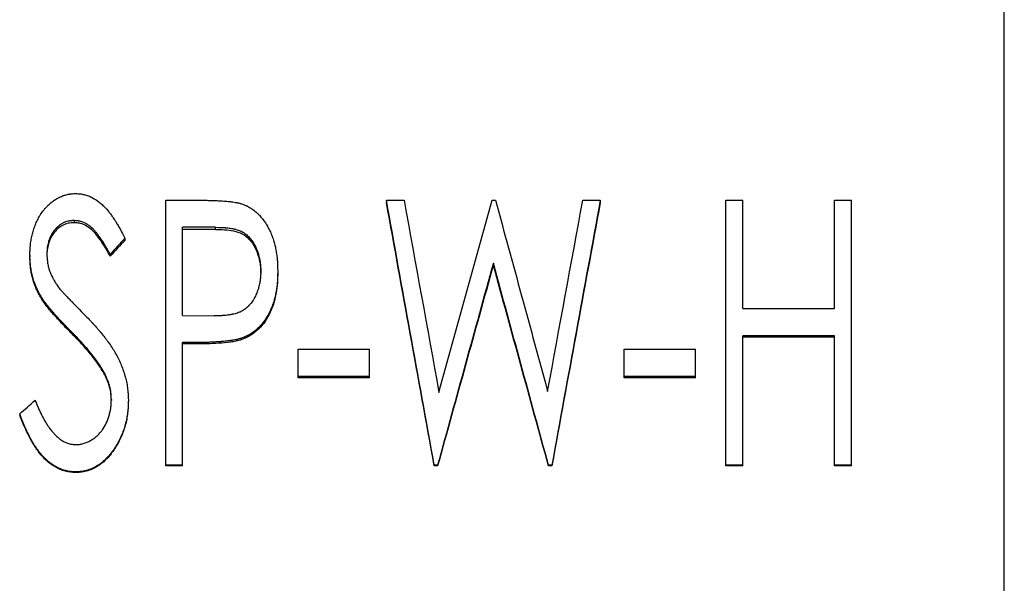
# Model space of a CAD drawing. Header units: millimetres. Extents: x -162 to 275, y -84 to 173.
# Tile 13 of 17: x 7 to 40, y 0 to 19. Entities that reach past the tile are written whole.
import ezdxf

# ---------------------------------------------------------------- set-up
doc = ezdxf.new("R2010")
doc.units = ezdxf.units.MM

msp = doc.modelspace()

# ---------------------------------------------------------------- linework, layer by layer
at = {"color": 1, "linetype": 'Continuous', "lineweight": 25}
msp.add_line((40.5, -84), (40.5, 84), dxfattribs=at)
at = {"color": 7, "linetype": 'Continuous', "lineweight": 25}
for p, q in [((12, 13.025), (13.213, 13.025)), ((12, 3.998), (12, 13.025)), ((19.5, 13.025), (20.099, 13.025)), ((19.5, 13.025), (19.5, 12.948)), ((23.091, 13.025), (23.209, 13.025)), ((26.176, 13.025), (26.769, 13.025)), ((26.769, 13.025), (26.769, 12.948)), ((31.038, 13.025), (31.615, 13.025)), ((31.038, 3.998), (31.038, 13.025)), ((31.615, 9.344), (31.615, 13.025)), ((34.731, 9.344), (34.731, 13.025)), ((34.731, 13.025), (35.308, 13.025)), ((35.308, 3.998), (35.308, 13.025)), ((8.885, 12.337), (8.885, 12.264)), ((13.689, 12.107), (12.577, 12.107)), ((12.577, 9.113), (12.577, 12.107)), ((13.689, 12.035), (13.689, 12.107)), ((10.615, 11.739), (10.615, 11.669)), ((13.689, 12.035), (12.577, 12.035)), ((7.385, 11.164), (7.385, 11.098)), ((7.962, 11.202), (7.962, 11.135)), ((10.114, 11.187), (10.114, 11.121)), ((23.135, 10.889), (23.135, 10.824)), ((15.231, 10.554), (15.231, 10.617)), ((15.808, 10.621), (15.808, 10.558)), ((7.74, 9.796), (7.74, 9.738)), ((12.577, 9.113), (13.642, 9.093)), ((31.615, 9.344), (34.731, 9.344)), ((8.78, 8.572), (8.78, 8.521)), ((34.731, 8.421), (31.615, 8.421)), ((31.615, 3.998), (31.615, 8.421)), ((34.731, 8.371), (31.615, 8.371)), ((34.731, 3.998), (34.731, 8.421)), ((13.017, 8.19), (12.577, 8.19)), ((12.577, 3.998), (12.577, 8.19)), ((13.017, 8.141), (12.577, 8.141)), ((13.017, 8.19), (13.017, 8.141)), ((14.582, 8.338), (14.582, 8.288)), ((16.5, 6.992), (16.5, 7.958)), ((16.5, 7.958), (18.923, 7.958)), ((18.923, 6.992), (18.923, 7.958)), ((27.577, 7.958), (30, 7.958)), ((27.577, 6.992), (27.577, 7.958)), ((30, 6.992), (30, 7.958)), ((9.927, 7.135), (9.927, 7.093)), ((18.923, 7.034), (16.5, 7.034)), ((30, 7.034), (27.577, 7.034)), ((18.923, 6.992), (16.5, 6.992)), ((30, 6.992), (27.577, 6.992)), ((10.154, 6.249), (10.154, 6.212)), ((10.731, 6.236), (10.731, 6.199)), ((7.038, 5.766), (7.038, 5.732)), ((12.577, 4.022), (12, 4.022)), ((21.242, 4.022), (21.124, 4.022)), ((21.124, 4.022), (21.124, 3.998)), ((21.242, 4.022), (21.242, 3.998)), ((25.123, 4.022), (25.008, 4.022)), ((25.008, 4.022), (25.008, 3.998)), ((25.123, 4.022), (25.123, 3.998)), ((31.615, 4.022), (31.038, 4.022)), ((35.308, 4.022), (34.731, 4.022)), ((8.942, 3.79), (8.942, 3.768)), ((12.577, 3.998), (12, 3.998)), ((21.242, 3.998), (21.124, 3.998)), ((25.123, 3.998), (25.008, 3.998)), ((31.615, 3.998), (31.038, 3.998)), ((35.308, 3.998), (34.731, 3.998))]:
    msp.add_line(p, q, dxfattribs=at)
for points, knots in [([(7.385, 11.164), (7.386, 11.204), (7.387, 11.239), (7.388, 11.284), (7.389, 11.298), (7.389, 11.317), (7.389, 11.323), (7.39, 11.331), (7.39, 11.334), (7.39, 11.338), (7.39, 11.339), (7.39, 11.342), (7.39, 11.342), (7.392, 11.376), (7.394, 11.407), (7.398, 11.452), (7.399, 11.467), (7.402, 11.496), (7.403, 11.509), (7.412, 11.584), (7.421, 11.644), (7.442, 11.762), (7.455, 11.822), (7.483, 11.937), (7.5, 11.994), (7.529, 12.08), (7.539, 12.108), (7.555, 12.151), (7.56, 12.165), (7.571, 12.193), (7.577, 12.207), (7.608, 12.28), (7.634, 12.336), (7.675, 12.416), (7.689, 12.442), (7.711, 12.48), (7.718, 12.493), (7.733, 12.517), (7.74, 12.529), (7.781, 12.593), (7.817, 12.643), (7.872, 12.713), (7.892, 12.736), (7.931, 12.781), (7.951, 12.802), (8.015, 12.868), (8.06, 12.909), (8.13, 12.966), (8.154, 12.984), (8.19, 13.01), (8.203, 13.019), (8.221, 13.031), (8.227, 13.035), (8.24, 13.043), (8.245, 13.047), (8.307, 13.086), (8.361, 13.116), (8.443, 13.154), (8.47, 13.165), (8.511, 13.181), (8.525, 13.186), (8.552, 13.195), (8.565, 13.199), (8.608, 13.212), (8.638, 13.219), (8.682, 13.229), (8.697, 13.231), (8.719, 13.235), (8.726, 13.236), (8.738, 13.238), (8.741, 13.239), (8.747, 13.239), (8.749, 13.24), (8.753, 13.24), (8.755, 13.24), (8.796, 13.246), (8.856, 13.25), (8.937, 13.255)], [0, 0, 0, 0, 0.03125, 0.03125, 0.046875, 0.046875, 0.054688, 0.054688, 0.058594, 0.058594, 0.060547, 0.060547, 0.0625, 0.0625, 0.09375, 0.09375, 0.109375, 0.109375, 0.125, 0.125, 0.1875, 0.1875, 0.25, 0.25, 0.3125, 0.3125, 0.34375, 0.34375, 0.359375, 0.359375, 0.375, 0.375, 0.4375, 0.4375, 0.46875, 0.46875, 0.484375, 0.484375, 0.5, 0.5, 0.5625, 0.5625, 0.59375, 0.59375, 0.625, 0.625, 0.6875, 0.6875, 0.71875, 0.71875, 0.734375, 0.734375, 0.742188, 0.742188, 0.75, 0.75, 0.8125, 0.8125, 0.84375, 0.84375, 0.859375, 0.859375, 0.875, 0.875, 0.90625, 0.90625, 0.921875, 0.921875, 0.929688, 0.929688, 0.933594, 0.933594, 0.935547, 0.935547, 0.9375, 0.9375, 1, 1, 1, 1]), ([(8.937, 13.255), (8.97, 13.253), (8.999, 13.251), (9.036, 13.249), (9.048, 13.248), (9.063, 13.247), (9.068, 13.246), (9.075, 13.246), (9.077, 13.245), (9.081, 13.245), (9.082, 13.245), (9.084, 13.245), (9.084, 13.245), (9.138, 13.239), (9.187, 13.231), (9.279, 13.208), (9.325, 13.193), (9.395, 13.166), (9.418, 13.156), (9.453, 13.141), (9.465, 13.135), (9.482, 13.126), (9.488, 13.124), (9.5, 13.118), (9.506, 13.114), (9.597, 13.067), (9.678, 13.014), (9.794, 12.921), (9.832, 12.889), (9.887, 12.836), (9.905, 12.818), (9.932, 12.79), (9.941, 12.781), (9.954, 12.766), (9.959, 12.762), (9.965, 12.754), (9.967, 12.752), (9.972, 12.747), (9.975, 12.744), (10.002, 12.713), (10.033, 12.676), (10.077, 12.619), (10.087, 12.607), (10.104, 12.585), (10.112, 12.574), (10.136, 12.542), (10.151, 12.523), (10.171, 12.495), (10.178, 12.486), (10.19, 12.469), (10.195, 12.461), (10.213, 12.436), (10.225, 12.417), (10.251, 12.378), (10.265, 12.356), (10.287, 12.322), (10.295, 12.31), (10.306, 12.292), (10.31, 12.286), (10.316, 12.276), (10.318, 12.273), (10.322, 12.267), (10.324, 12.263), (10.351, 12.219), (10.377, 12.178), (10.414, 12.113), (10.426, 12.091), (10.445, 12.058), (10.451, 12.047), (10.46, 12.03), (10.463, 12.025), (10.468, 12.016), (10.47, 12.014), (10.472, 12.009), (10.473, 12.008), (10.474, 12.005), (10.475, 12.003), (10.505, 11.948), (10.552, 11.86), (10.615, 11.739)], [0, 0, 0, 0, 0.03125, 0.03125, 0.046875, 0.046875, 0.054688, 0.054688, 0.058594, 0.058594, 0.060547, 0.060547, 0.0625, 0.0625, 0.125, 0.125, 0.1875, 0.1875, 0.21875, 0.21875, 0.234375, 0.234375, 0.242188, 0.242188, 0.25, 0.25, 0.375, 0.375, 0.4375, 0.4375, 0.46875, 0.46875, 0.484375, 0.484375, 0.492188, 0.492188, 0.496094, 0.496094, 0.5, 0.5, 0.5625, 0.5625, 0.578125, 0.578125, 0.59375, 0.59375, 0.625, 0.625, 0.640625, 0.640625, 0.65625, 0.65625, 0.6875, 0.6875, 0.71875, 0.71875, 0.734375, 0.734375, 0.742188, 0.742188, 0.746094, 0.746094, 0.75, 0.75, 0.8125, 0.8125, 0.84375, 0.84375, 0.859375, 0.859375, 0.867188, 0.867188, 0.871094, 0.871094, 0.873047, 0.873047, 0.875, 0.875, 1, 1, 1, 1]), ([(13.213, 13.025), (13.288, 13.025), (13.355, 13.025), (13.444, 13.024), (13.472, 13.023), (13.51, 13.022), (13.523, 13.022), (13.54, 13.022), (13.546, 13.021), (13.555, 13.021), (13.558, 13.021), (13.562, 13.021), (13.563, 13.021), (13.566, 13.021), (13.567, 13.021), (13.632, 13.019), (13.694, 13.017), (13.783, 13.012), (13.812, 13.011), (13.854, 13.008), (13.868, 13.008), (13.889, 13.006), (13.896, 13.006), (13.907, 13.005), (13.91, 13.005), (13.915, 13.005), (13.917, 13.004), (13.92, 13.004), (13.921, 13.004), (13.997, 12.999), (14.063, 12.994), (14.151, 12.985), (14.179, 12.982), (14.218, 12.978), (14.231, 12.976), (14.249, 12.974), (14.255, 12.973), (14.263, 12.972), (14.266, 12.972), (14.272, 12.971), (14.274, 12.971), (14.308, 12.965), (14.338, 12.961), (14.382, 12.953), (14.397, 12.95), (14.418, 12.946), (14.425, 12.945), (14.439, 12.942), (14.445, 12.941), (14.468, 12.936), (14.483, 12.933), (14.505, 12.927), (14.512, 12.925), (14.522, 12.923), (14.525, 12.922), (14.532, 12.92), (14.536, 12.919), (14.558, 12.912), (14.586, 12.903), (14.623, 12.891)], [0, 0, 0, 0, 0.125, 0.125, 0.1875, 0.1875, 0.21875, 0.21875, 0.234375, 0.234375, 0.242188, 0.242188, 0.246094, 0.246094, 0.25, 0.25, 0.375, 0.375, 0.4375, 0.4375, 0.46875, 0.46875, 0.484375, 0.484375, 0.492188, 0.492188, 0.496094, 0.496094, 0.5, 0.5, 0.625, 0.625, 0.6875, 0.6875, 0.71875, 0.71875, 0.734375, 0.734375, 0.742188, 0.742188, 0.75, 0.75, 0.8125, 0.8125, 0.84375, 0.84375, 0.859375, 0.859375, 0.875, 0.875, 0.90625, 0.90625, 0.921875, 0.921875, 0.929688, 0.929688, 0.9375, 0.9375, 1, 1, 1, 1]), ([(14.623, 12.891), (14.658, 12.877), (14.688, 12.865), (14.727, 12.848), (14.739, 12.842), (14.756, 12.835), (14.761, 12.832), (14.768, 12.829), (14.771, 12.828), (14.775, 12.825), (14.777, 12.825), (14.803, 12.811), (14.827, 12.798), (14.864, 12.776), (14.876, 12.768), (14.901, 12.752), (14.914, 12.744), (14.973, 12.704), (15.017, 12.67), (15.082, 12.614), (15.103, 12.595), (15.134, 12.566), (15.144, 12.556), (15.164, 12.535), (15.174, 12.524), (15.257, 12.435), (15.325, 12.348), (15.419, 12.207), (15.448, 12.158), (15.491, 12.081), (15.505, 12.056), (15.531, 12.003), (15.544, 11.977), (15.57, 11.92), (15.582, 11.893), (15.599, 11.854), (15.604, 11.841), (15.614, 11.816), (15.619, 11.803), (15.631, 11.769), (15.64, 11.744), (15.658, 11.69), (15.667, 11.66), (15.693, 11.569), (15.708, 11.515), (15.731, 11.416), (15.742, 11.361), (15.763, 11.236), (15.772, 11.177), (15.783, 11.093), (15.786, 11.065), (15.79, 11.025), (15.791, 11.012), (15.793, 10.993), (15.794, 10.986), (15.794, 10.977), (15.795, 10.974), (15.795, 10.967), (15.795, 10.964), (15.801, 10.885), (15.805, 10.771), (15.808, 10.621)], [0, 0, 0, 0, 0.03125, 0.03125, 0.046875, 0.046875, 0.054688, 0.054688, 0.058594, 0.058594, 0.0625, 0.0625, 0.09375, 0.09375, 0.109375, 0.109375, 0.125, 0.125, 0.1875, 0.1875, 0.21875, 0.21875, 0.234375, 0.234375, 0.25, 0.25, 0.375, 0.375, 0.4375, 0.4375, 0.46875, 0.46875, 0.5, 0.5, 0.53125, 0.53125, 0.546875, 0.546875, 0.5625, 0.5625, 0.59375, 0.59375, 0.625, 0.625, 0.6875, 0.6875, 0.75, 0.75, 0.8125, 0.8125, 0.84375, 0.84375, 0.859375, 0.859375, 0.867188, 0.867188, 0.871094, 0.871094, 0.875, 0.875, 1, 1, 1, 1]), ([(8.885, 12.337), (8.862, 12.336), (8.842, 12.335), (8.817, 12.333), (8.809, 12.332), (8.798, 12.332), (8.795, 12.331), (8.79, 12.331), (8.788, 12.331), (8.785, 12.331), (8.785, 12.331), (8.764, 12.329), (8.746, 12.326), (8.712, 12.321), (8.697, 12.319), (8.65, 12.308), (8.618, 12.298), (8.571, 12.28), (8.555, 12.273), (8.523, 12.258), (8.506, 12.25), (8.461, 12.225), (8.432, 12.207), (8.391, 12.178), (8.377, 12.167), (8.351, 12.146), (8.337, 12.134), (8.302, 12.102), (8.279, 12.078), (8.245, 12.04), (8.234, 12.027), (8.212, 11.999), (8.201, 11.985), (8.17, 11.942), (8.151, 11.914), (8.116, 11.856), (8.1, 11.825), (8.072, 11.767), (8.059, 11.736), (8.035, 11.673), (8.024, 11.638), (8.005, 11.571), (7.997, 11.538), (7.987, 11.488), (7.984, 11.471), (7.98, 11.447), (7.979, 11.438), (7.977, 11.426), (7.976, 11.422), (7.976, 11.416), (7.975, 11.413), (7.975, 11.409), (7.975, 11.407), (7.969, 11.36), (7.965, 11.292), (7.962, 11.202)], [0, 0, 0, 0, 0.03125, 0.03125, 0.046875, 0.046875, 0.054688, 0.054688, 0.058594, 0.058594, 0.0625, 0.0625, 0.09375, 0.09375, 0.125, 0.125, 0.1875, 0.1875, 0.21875, 0.21875, 0.25, 0.25, 0.3125, 0.3125, 0.34375, 0.34375, 0.375, 0.375, 0.4375, 0.4375, 0.46875, 0.46875, 0.5, 0.5, 0.5625, 0.5625, 0.625, 0.625, 0.6875, 0.6875, 0.75, 0.75, 0.8125, 0.8125, 0.84375, 0.84375, 0.859375, 0.859375, 0.867188, 0.867188, 0.871094, 0.871094, 0.875, 0.875, 1, 1, 1, 1]), ([(8.885, 12.264), (8.851, 12.262), (8.782, 12.259), (8.647, 12.24), (8.487, 12.176), (8.32, 12.057), (8.186, 11.903), (8.08, 11.729), (8.01, 11.538), (7.969, 11.338), (7.964, 11.203), (7.962, 11.135)], [0, 0, 0, 0, 0.062586, 0.125132, 0.24992, 0.374781, 0.499774, 0.624763, 0.74981, 0.874851, 1, 1, 1, 1]), ([(10.114, 11.187), (10.09, 11.231), (10.069, 11.268), (10.043, 11.317), (10.034, 11.331), (10.023, 11.351), (10.02, 11.358), (10.014, 11.367), (10.013, 11.37), (10.01, 11.374), (10.01, 11.375), (10.008, 11.378), (10.008, 11.379), (9.986, 11.417), (9.967, 11.45), (9.939, 11.498), (9.929, 11.513), (9.916, 11.536), (9.911, 11.543), (9.905, 11.554), (9.903, 11.557), (9.898, 11.564), (9.897, 11.567), (9.851, 11.641), (9.808, 11.706), (9.744, 11.796), (9.723, 11.825), (9.691, 11.867), (9.681, 11.881), (9.665, 11.9), (9.66, 11.907), (9.652, 11.917), (9.649, 11.92), (9.646, 11.925), (9.644, 11.926), (9.642, 11.93), (9.641, 11.931), (9.612, 11.966), (9.585, 11.996), (9.548, 12.037), (9.535, 12.049), (9.517, 12.067), (9.511, 12.073), (9.502, 12.081), (9.5, 12.084), (9.494, 12.089), (9.492, 12.091), (9.459, 12.12), (9.43, 12.143), (9.385, 12.176), (9.37, 12.186), (9.347, 12.201), (9.339, 12.205), (9.324, 12.215), (9.317, 12.219), (9.242, 12.262), (9.174, 12.29), (9.087, 12.313), (9.069, 12.317), (9.042, 12.322), (9.033, 12.323), (9.019, 12.326), (9.014, 12.326), (9.007, 12.327), (9.005, 12.327), (9, 12.328), (8.997, 12.328), (8.971, 12.331), (8.934, 12.334), (8.885, 12.337)], [0, 0, 0, 0, 0.0625, 0.0625, 0.09375, 0.09375, 0.109375, 0.109375, 0.117188, 0.117188, 0.121094, 0.121094, 0.125, 0.125, 0.1875, 0.1875, 0.21875, 0.21875, 0.234375, 0.234375, 0.242188, 0.242188, 0.25, 0.25, 0.375, 0.375, 0.4375, 0.4375, 0.46875, 0.46875, 0.484375, 0.484375, 0.492188, 0.492188, 0.496094, 0.496094, 0.5, 0.5, 0.5625, 0.5625, 0.59375, 0.59375, 0.609375, 0.609375, 0.617188, 0.617188, 0.625, 0.625, 0.6875, 0.6875, 0.71875, 0.71875, 0.734375, 0.734375, 0.75, 0.75, 0.875, 0.875, 0.90625, 0.90625, 0.921875, 0.921875, 0.929688, 0.929688, 0.933594, 0.933594, 0.9375, 0.9375, 1, 1, 1, 1]), ([(10.114, 11.121), (10.079, 11.185), (10.007, 11.314), (9.858, 11.567), (9.691, 11.809), (9.493, 12.028), (9.313, 12.158), (9.141, 12.232), (8.995, 12.258), (8.922, 12.262), (8.885, 12.264)], [0, 0, 0, 0, 0.125118, 0.250227, 0.500303, 0.625277, 0.750172, 0.874951, 0.93745, 1, 1, 1, 1]), ([(13.689, 12.107), (13.827, 12.106), (13.931, 12.102), (14, 12.097), (14.003, 12.097), (14.006, 12.097), (14.008, 12.096), (14.013, 12.096), (14.016, 12.096), (14.026, 12.095), (14.032, 12.094), (14.052, 12.093), (14.065, 12.091), (14.104, 12.087), (14.13, 12.084), (14.207, 12.073), (14.257, 12.065), (14.313, 12.053), (14.321, 12.052), (14.335, 12.048), (14.342, 12.047), (14.362, 12.042), (14.376, 12.039), (14.415, 12.028), (14.441, 12.02), (14.514, 11.995), (14.558, 11.976), (14.609, 11.95), (14.621, 11.943), (14.643, 11.93), (14.653, 11.924), (14.685, 11.903), (14.706, 11.888), (14.766, 11.841), (14.805, 11.805), (14.846, 11.76), (14.849, 11.756), (14.857, 11.747), (14.861, 11.743), (14.872, 11.729), (14.88, 11.72), (14.902, 11.692), (14.917, 11.673), (14.959, 11.613), (14.986, 11.57), (15.036, 11.478), (15.06, 11.43), (15.088, 11.365), (15.093, 11.352), (15.104, 11.326), (15.109, 11.312), (15.122, 11.278), (15.13, 11.255), (15.153, 11.185), (15.166, 11.135), (15.19, 11.032), (15.201, 10.977), (15.212, 10.899), (15.216, 10.873), (15.22, 10.835), (15.221, 10.823), (15.222, 10.804), (15.223, 10.796), (15.224, 10.788), (15.224, 10.783), (15.227, 10.74), (15.229, 10.686), (15.231, 10.617)], [0, 0, 0, 0, 0.125, 0.125, 0.126953, 0.126953, 0.128906, 0.128906, 0.132812, 0.132812, 0.140625, 0.140625, 0.15625, 0.15625, 0.1875, 0.1875, 0.25, 0.25, 0.257812, 0.257812, 0.265625, 0.265625, 0.28125, 0.28125, 0.3125, 0.3125, 0.375, 0.375, 0.390625, 0.390625, 0.40625, 0.40625, 0.4375, 0.4375, 0.5, 0.5, 0.507812, 0.507812, 0.515625, 0.515625, 0.53125, 0.53125, 0.5625, 0.5625, 0.625, 0.625, 0.6875, 0.6875, 0.703125, 0.703125, 0.71875, 0.71875, 0.75, 0.75, 0.8125, 0.8125, 0.875, 0.875, 0.90625, 0.90625, 0.921875, 0.921875, 0.929688, 0.929688, 0.9375, 0.9375, 1, 1, 1, 1]), ([(13.689, 12.035), (13.793, 12.034), (14, 12.032), (14.307, 11.991), (14.608, 11.903), (14.862, 11.698), (15.047, 11.416), (15.163, 11.113), (15.212, 10.867), (15.227, 10.69), (15.229, 10.602), (15.231, 10.554)], [0, 0, 0, 0, 0.125219, 0.2503829, 0.3751971, 0.4998047, 0.637083, 0.7825831, 0.893124, 0.9418497, 1, 1, 1, 1]), ([(7.74, 9.796), (7.722, 9.832), (7.706, 9.863), (7.686, 9.902), (7.679, 9.915), (7.671, 9.931), (7.668, 9.937), (7.665, 9.944), (7.664, 9.946), (7.662, 9.95), (7.661, 9.951), (7.66, 9.953), (7.66, 9.954), (7.644, 9.985), (7.631, 10.014), (7.612, 10.055), (7.607, 10.068), (7.595, 10.094), (7.59, 10.105), (7.542, 10.222), (7.504, 10.335), (7.457, 10.518), (7.443, 10.578), (7.426, 10.666), (7.421, 10.695), (7.415, 10.737), (7.413, 10.752), (7.409, 10.78), (7.407, 10.795), (7.403, 10.834), (7.4, 10.862), (7.396, 10.906), (7.395, 10.922), (7.394, 10.945), (7.393, 10.953), (7.393, 10.965), (7.392, 10.969), (7.392, 10.975), (7.392, 10.977), (7.392, 10.982), (7.392, 10.984), (7.389, 11.025), (7.387, 11.085), (7.385, 11.164)], [0, 0, 0, 0, 0.0625, 0.0625, 0.09375, 0.09375, 0.109375, 0.109375, 0.117188, 0.117188, 0.121094, 0.121094, 0.125, 0.125, 0.1875, 0.1875, 0.21875, 0.21875, 0.25, 0.25, 0.5, 0.5, 0.625, 0.625, 0.6875, 0.6875, 0.71875, 0.71875, 0.75, 0.75, 0.8125, 0.8125, 0.84375, 0.84375, 0.859375, 0.859375, 0.867188, 0.867188, 0.871094, 0.871094, 0.875, 0.875, 1, 1, 1, 1]), ([(7.74, 9.738), (7.713, 9.791), (7.658, 9.896), (7.558, 10.111), (7.466, 10.394), (7.407, 10.685), (7.39, 10.921), (7.387, 11.039), (7.385, 11.098)], [0, 0, 0, 0, 0.125054, 0.250091, 0.500003, 0.749909, 0.874946, 1, 1, 1, 1]), ([(7.962, 11.202), (7.963, 11.167), (7.965, 11.136), (7.967, 11.097), (7.968, 11.085), (7.969, 11.069), (7.97, 11.064), (7.97, 11.056), (7.97, 11.054), (7.97, 11.051), (7.971, 11.049), (7.971, 11.047), (7.971, 11.047), (7.973, 11.016), (7.976, 10.989), (7.98, 10.95), (7.982, 10.937), (7.985, 10.919), (7.985, 10.913), (7.987, 10.901), (7.988, 10.895), (7.997, 10.838), (8.008, 10.787), (8.028, 10.712), (8.036, 10.686), (8.052, 10.636), (8.061, 10.61), (8.079, 10.561), (8.088, 10.537), (8.104, 10.501), (8.109, 10.489), (8.117, 10.471), (8.12, 10.465), (8.126, 10.453), (8.129, 10.447), (8.142, 10.421), (8.153, 10.399), (8.172, 10.364), (8.179, 10.353), (8.192, 10.328), (8.2, 10.315), (8.22, 10.28), (8.234, 10.257), (8.255, 10.224), (8.262, 10.213), (8.272, 10.196), (8.275, 10.191), (8.281, 10.183), (8.282, 10.18), (8.286, 10.175), (8.288, 10.172), (8.309, 10.141), (8.339, 10.098), (8.38, 10.041)], [0, 0, 0, 0, 0.0625, 0.0625, 0.09375, 0.09375, 0.109375, 0.109375, 0.117188, 0.117188, 0.121094, 0.121094, 0.125, 0.125, 0.1875, 0.1875, 0.21875, 0.21875, 0.234375, 0.234375, 0.25, 0.25, 0.375, 0.375, 0.4375, 0.4375, 0.5, 0.5, 0.5625, 0.5625, 0.59375, 0.59375, 0.609375, 0.609375, 0.625, 0.625, 0.6875, 0.6875, 0.71875, 0.71875, 0.75, 0.75, 0.8125, 0.8125, 0.84375, 0.84375, 0.859375, 0.859375, 0.867188, 0.867188, 0.875, 0.875, 1, 1, 1, 1]), ([(15.231, 10.617), (15.229, 10.547), (15.227, 10.494), (15.225, 10.457), (15.225, 10.455), (15.224, 10.452), (15.224, 10.45), (15.224, 10.445), (15.224, 10.442), (15.223, 10.432), (15.222, 10.425), (15.221, 10.405), (15.22, 10.392), (15.215, 10.352), (15.212, 10.326), (15.207, 10.288), (15.204, 10.273), (15.2, 10.246), (15.197, 10.233), (15.19, 10.193), (15.184, 10.167), (15.167, 10.09), (15.153, 10.04), (15.134, 9.979), (15.129, 9.966), (15.121, 9.941), (15.116, 9.928), (15.102, 9.891), (15.092, 9.867), (15.061, 9.794), (15.038, 9.746), (15.006, 9.688), (14.998, 9.675), (14.984, 9.651), (14.977, 9.64), (14.955, 9.605), (14.94, 9.583), (14.894, 9.518), (14.862, 9.479), (14.823, 9.438), (14.818, 9.432), (14.808, 9.422), (14.803, 9.418), (14.789, 9.403), (14.779, 9.394), (14.749, 9.367), (14.728, 9.35), (14.665, 9.302), (14.621, 9.274), (14.564, 9.244), (14.554, 9.239), (14.532, 9.229), (14.521, 9.224), (14.486, 9.209), (14.462, 9.2), (14.387, 9.175), (14.333, 9.16), (14.272, 9.148), (14.269, 9.147), (14.263, 9.146), (14.26, 9.145), (14.251, 9.143), (14.245, 9.142), (14.226, 9.139), (14.214, 9.137), (14.176, 9.13), (14.15, 9.126), (14.071, 9.115), (14.017, 9.11), (13.958, 9.105), (13.958, 9.105), (13.956, 9.105), (13.955, 9.105), (13.951, 9.105), (13.949, 9.105), (13.942, 9.104), (13.937, 9.104), (13.922, 9.103), (13.912, 9.102), (13.878, 9.1), (13.854, 9.099), (13.775, 9.096), (13.713, 9.095), (13.642, 9.093)], [0, 0, 0, 0, 0.0625, 0.0625, 0.064453, 0.064453, 0.066406, 0.066406, 0.070312, 0.070312, 0.078125, 0.078125, 0.09375, 0.09375, 0.125, 0.125, 0.140625, 0.140625, 0.15625, 0.15625, 0.1875, 0.1875, 0.25, 0.25, 0.265625, 0.265625, 0.28125, 0.28125, 0.3125, 0.3125, 0.375, 0.375, 0.390625, 0.390625, 0.40625, 0.40625, 0.4375, 0.4375, 0.5, 0.5, 0.507812, 0.507812, 0.515625, 0.515625, 0.53125, 0.53125, 0.5625, 0.5625, 0.625, 0.625, 0.640625, 0.640625, 0.65625, 0.65625, 0.6875, 0.6875, 0.75, 0.75, 0.753906, 0.753906, 0.757812, 0.757812, 0.765625, 0.765625, 0.78125, 0.78125, 0.8125, 0.8125, 0.875, 0.875, 0.876953, 0.876953, 0.878906, 0.878906, 0.882812, 0.882812, 0.890625, 0.890625, 0.90625, 0.90625, 0.9375, 0.9375, 1, 1, 1, 1]), ([(15.808, 10.621), (15.806, 10.544), (15.805, 10.482), (15.803, 10.422), (15.803, 10.411), (15.802, 10.398), (15.802, 10.395), (15.802, 10.39), (15.802, 10.387), (15.801, 10.376), (15.801, 10.369), (15.8, 10.347), (15.799, 10.333), (15.797, 10.304), (15.796, 10.29), (15.791, 10.215), (15.785, 10.157), (15.775, 10.071), (15.771, 10.043), (15.763, 9.987), (15.758, 9.96), (15.744, 9.876), (15.732, 9.82), (15.712, 9.735), (15.705, 9.707), (15.69, 9.651), (15.683, 9.624), (15.657, 9.539), (15.639, 9.483), (15.608, 9.402), (15.598, 9.376), (15.581, 9.336), (15.576, 9.323), (15.567, 9.304), (15.564, 9.297), (15.559, 9.284), (15.556, 9.279), (15.45, 9.048), (15.321, 8.859), (15.125, 8.664), (15.083, 8.626), (15.015, 8.573), (14.992, 8.555), (14.955, 8.53), (14.943, 8.521), (14.918, 8.505), (14.905, 8.496), (14.868, 8.473), (14.843, 8.458), (14.805, 8.437), (14.793, 8.431), (14.773, 8.421), (14.767, 8.417), (14.757, 8.413), (14.754, 8.411), (14.749, 8.409), (14.748, 8.408), (14.744, 8.406), (14.742, 8.405), (14.706, 8.388), (14.653, 8.366), (14.582, 8.338)], [0, 0, 0, 0, 0.0625, 0.0625, 0.078125, 0.078125, 0.082031, 0.082031, 0.085938, 0.085938, 0.09375, 0.09375, 0.109375, 0.109375, 0.125, 0.125, 0.1875, 0.1875, 0.21875, 0.21875, 0.25, 0.25, 0.3125, 0.3125, 0.34375, 0.34375, 0.375, 0.375, 0.4375, 0.4375, 0.46875, 0.46875, 0.484375, 0.484375, 0.492188, 0.492188, 0.5, 0.5, 0.75, 0.75, 0.8125, 0.8125, 0.84375, 0.84375, 0.859375, 0.859375, 0.875, 0.875, 0.90625, 0.90625, 0.921875, 0.921875, 0.929688, 0.929688, 0.933594, 0.933594, 0.935547, 0.935547, 0.9375, 0.9375, 1, 1, 1, 1]), ([(15.808, 10.558), (15.807, 10.496), (15.805, 10.381), (15.793, 10.153), (15.76, 9.872), (15.681, 9.537), (15.56, 9.21), (15.391, 8.909), (15.171, 8.64), (14.945, 8.464), (14.743, 8.352), (14.635, 8.309), (14.582, 8.288)], [0, 0, 0, 0, 0.067749, 0.125104, 0.250161, 0.375197, 0.500196, 0.628596, 0.750087, 0.874941, 0.937459, 1, 1, 1, 1]), ([(8.38, 10.041), (8.4, 10.015), (8.417, 9.994), (8.432, 9.977), (8.433, 9.975), (8.436, 9.971), (8.436, 9.971), (8.439, 9.969), (8.441, 9.966), (8.45, 9.956), (8.459, 9.946), (8.477, 9.926), (8.484, 9.919), (8.499, 9.902), (8.505, 9.896), (8.523, 9.876), (8.534, 9.865), (8.553, 9.844), (8.561, 9.835), (8.571, 9.824), (8.574, 9.821), (8.579, 9.816), (8.58, 9.815), (8.582, 9.813), (8.582, 9.812), (8.583, 9.811), (8.584, 9.811), (8.584, 9.81), (8.584, 9.81), (8.628, 9.764), (8.668, 9.722), (8.721, 9.666), (8.738, 9.649), (8.762, 9.624), (8.77, 9.616), (8.781, 9.604), (8.785, 9.601), (8.79, 9.595), (8.792, 9.593), (8.794, 9.59), (8.795, 9.589), (8.797, 9.588), (8.799, 9.586), (8.832, 9.552), (8.977, 9.406), (9.234, 9.146)], [0, 0, 0, 0, 0.0625, 0.0625, 0.070312, 0.070312, 0.078125, 0.078125, 0.09375, 0.09375, 0.125, 0.125, 0.140625, 0.140625, 0.15625, 0.15625, 0.1875, 0.1875, 0.21875, 0.21875, 0.234375, 0.234375, 0.242188, 0.242188, 0.246094, 0.246094, 0.248047, 0.248047, 0.25, 0.25, 0.375, 0.375, 0.4375, 0.4375, 0.46875, 0.46875, 0.484375, 0.484375, 0.492188, 0.492188, 0.496094, 0.496094, 0.5, 0.5, 1, 1, 1, 1]), ([(8.78, 8.572), (8.717, 8.636), (8.668, 8.685), (8.628, 8.726), (8.624, 8.73), (8.616, 8.738), (8.611, 8.744), (8.596, 8.759), (8.586, 8.77), (8.554, 8.804), (8.53, 8.828), (8.493, 8.869), (8.48, 8.883), (8.465, 8.899), (8.463, 8.901), (8.46, 8.904), (8.457, 8.907), (8.45, 8.915), (8.445, 8.92), (8.432, 8.934), (8.424, 8.943), (8.383, 8.987), (8.358, 9.014), (8.329, 9.045), (8.321, 9.054), (8.312, 9.064), (8.309, 9.067), (8.306, 9.07), (8.306, 9.07), (8.3, 9.077), (8.297, 9.08), (8.272, 9.108), (8.249, 9.133), (8.204, 9.183), (8.183, 9.208), (8.156, 9.24), (8.15, 9.246), (8.137, 9.261), (8.131, 9.268), (8.113, 9.29), (8.101, 9.304), (8.043, 9.373), (8.001, 9.424), (7.954, 9.483), (7.945, 9.494), (7.931, 9.511), (7.926, 9.518), (7.915, 9.532), (7.91, 9.539), (7.884, 9.573), (7.864, 9.6), (7.841, 9.634), (7.837, 9.64), (7.828, 9.653), (7.825, 9.658), (7.815, 9.674), (7.807, 9.686), (7.782, 9.727), (7.762, 9.759), (7.74, 9.796)], [0, 0, 0, 0, 0.125, 0.125, 0.140625, 0.140625, 0.15625, 0.15625, 0.1875, 0.1875, 0.25, 0.25, 0.28125, 0.28125, 0.285156, 0.285156, 0.289062, 0.289062, 0.296875, 0.296875, 0.3125, 0.3125, 0.375, 0.375, 0.40625, 0.40625, 0.421875, 0.421875, 0.429688, 0.429688, 0.4375, 0.4375, 0.5, 0.5, 0.5625, 0.5625, 0.578125, 0.578125, 0.59375, 0.59375, 0.625, 0.625, 0.75, 0.75, 0.78125, 0.78125, 0.796875, 0.796875, 0.8125, 0.8125, 0.875, 0.875, 0.890625, 0.890625, 0.90625, 0.90625, 0.9375, 0.9375, 1, 1, 1, 1]), ([(8.78, 8.521), (8.731, 8.571), (8.638, 8.663), (8.486, 8.822), (8.351, 8.967), (8.211, 9.12), (8.091, 9.259), (7.963, 9.413), (7.842, 9.569), (7.774, 9.681), (7.74, 9.738)], [0, 0, 0, 0, 0.1302083, 0.2448668, 0.410582, 0.5005336, 0.6313408, 0.7547065, 0.8758523, 1, 1, 1, 1]), ([(9.234, 9.146), (9.297, 9.081), (9.353, 9.023), (9.425, 8.947), (9.447, 8.923), (9.478, 8.89), (9.488, 8.88), (9.502, 8.865), (9.506, 8.86), (9.513, 8.853), (9.515, 8.85), (9.518, 8.847), (9.519, 8.846), (9.521, 8.843), (9.522, 8.843), (9.576, 8.784), (9.625, 8.729), (9.694, 8.65), (9.716, 8.624), (9.749, 8.586), (9.759, 8.574), (9.775, 8.555), (9.78, 8.549), (9.79, 8.537), (9.794, 8.531), (9.843, 8.472), (9.886, 8.418), (9.95, 8.334), (9.972, 8.306), (10.003, 8.264), (10.014, 8.249), (10.03, 8.228), (10.035, 8.221), (10.045, 8.206), (10.05, 8.2), (10.101, 8.13), (10.142, 8.069), (10.2, 7.982), (10.218, 7.953), (10.244, 7.91), (10.253, 7.896), (10.265, 7.875), (10.269, 7.868), (10.277, 7.854), (10.281, 7.847), (10.354, 7.72), (10.416, 7.596), (10.498, 7.402), (10.523, 7.337), (10.559, 7.237), (10.57, 7.203), (10.592, 7.136), (10.602, 7.102), (10.633, 6.996), (10.651, 6.927), (10.673, 6.824), (10.68, 6.79), (10.692, 6.723), (10.697, 6.688), (10.706, 6.624), (10.71, 6.59), (10.715, 6.538), (10.716, 6.52), (10.719, 6.493), (10.719, 6.484), (10.72, 6.47), (10.72, 6.465), (10.721, 6.458), (10.721, 6.456), (10.721, 6.451), (10.722, 6.448), (10.725, 6.4), (10.728, 6.33), (10.731, 6.236)], [0, 0, 0, 0, 0.0625, 0.0625, 0.09375, 0.09375, 0.109375, 0.109375, 0.117188, 0.117188, 0.121094, 0.121094, 0.123047, 0.123047, 0.125, 0.125, 0.1875, 0.1875, 0.21875, 0.21875, 0.234375, 0.234375, 0.242188, 0.242188, 0.25, 0.25, 0.3125, 0.3125, 0.34375, 0.34375, 0.359375, 0.359375, 0.367188, 0.367188, 0.375, 0.375, 0.4375, 0.4375, 0.46875, 0.46875, 0.484375, 0.484375, 0.492188, 0.492188, 0.5, 0.5, 0.625, 0.625, 0.6875, 0.6875, 0.71875, 0.71875, 0.75, 0.75, 0.8125, 0.8125, 0.84375, 0.84375, 0.875, 0.875, 0.90625, 0.90625, 0.921875, 0.921875, 0.929688, 0.929688, 0.933594, 0.933594, 0.935547, 0.935547, 0.9375, 0.9375, 1, 1, 1, 1]), ([(9.927, 7.135), (9.903, 7.178), (9.881, 7.217), (9.853, 7.267), (9.844, 7.282), (9.831, 7.303), (9.827, 7.31), (9.821, 7.32), (9.819, 7.323), (9.815, 7.329), (9.814, 7.331), (9.794, 7.364), (9.774, 7.395), (9.742, 7.443), (9.731, 7.459), (9.714, 7.484), (9.708, 7.492), (9.696, 7.509), (9.689, 7.519), (9.639, 7.59), (9.593, 7.653), (9.522, 7.744), (9.499, 7.774), (9.451, 7.834), (9.427, 7.863), (9.353, 7.952), (9.304, 8.01), (9.228, 8.097), (9.202, 8.126), (9.164, 8.168), (9.151, 8.183), (9.131, 8.204), (9.125, 8.211), (9.115, 8.222), (9.112, 8.225), (9.107, 8.231), (9.106, 8.232), (9.102, 8.236), (9.1, 8.238), (9.023, 8.322), (8.917, 8.433), (8.78, 8.572)], [0, 0, 0, 0, 0.0625, 0.0625, 0.09375, 0.09375, 0.109375, 0.109375, 0.117188, 0.117188, 0.125, 0.125, 0.1875, 0.1875, 0.21875, 0.21875, 0.234375, 0.234375, 0.25, 0.25, 0.375, 0.375, 0.4375, 0.4375, 0.5, 0.5, 0.625, 0.625, 0.6875, 0.6875, 0.71875, 0.71875, 0.734375, 0.734375, 0.742188, 0.742188, 0.746094, 0.746094, 0.75, 0.75, 1, 1, 1, 1]), ([(9.927, 7.093), (9.889, 7.159), (9.815, 7.293), (9.684, 7.483), (9.548, 7.668), (9.403, 7.847), (9.254, 8.021), (9.049, 8.248), (8.888, 8.412), (8.78, 8.521)], [0, 0, 0, 0, 0.124991, 0.249982, 0.375932, 0.499982, 0.625061, 0.749996, 1, 1, 1, 1]), ([(14.582, 8.338), (14.561, 8.331), (14.543, 8.325), (14.519, 8.318), (14.512, 8.316), (14.502, 8.313), (14.499, 8.312), (14.494, 8.311), (14.493, 8.311), (14.49, 8.31), (14.489, 8.31), (14.472, 8.305), (14.457, 8.301), (14.433, 8.295), (14.425, 8.293), (14.408, 8.289), (14.399, 8.287), (14.363, 8.279), (14.332, 8.273), (14.283, 8.265), (14.267, 8.262), (14.241, 8.258), (14.233, 8.257), (14.219, 8.255), (14.215, 8.254), (14.209, 8.253), (14.206, 8.253), (14.202, 8.252), (14.199, 8.252), (14.145, 8.244), (14.087, 8.238), (13.989, 8.228), (13.954, 8.225), (13.9, 8.22), (13.882, 8.219), (13.853, 8.217), (13.844, 8.216), (13.829, 8.215), (13.825, 8.215), (13.815, 8.214), (13.809, 8.214), (13.738, 8.209), (13.672, 8.205), (13.573, 8.2), (13.54, 8.198), (13.492, 8.196), (13.476, 8.196), (13.451, 8.195), (13.443, 8.195), (13.431, 8.194), (13.427, 8.194), (13.419, 8.194), (13.414, 8.194), (13.319, 8.191), (13.188, 8.19), (13.017, 8.19)], [0, 0, 0, 0, 0.03125, 0.03125, 0.046875, 0.046875, 0.054688, 0.054688, 0.058594, 0.058594, 0.0625, 0.0625, 0.09375, 0.09375, 0.109375, 0.109375, 0.125, 0.125, 0.1875, 0.1875, 0.21875, 0.21875, 0.234375, 0.234375, 0.242188, 0.242188, 0.246094, 0.246094, 0.25, 0.25, 0.375, 0.375, 0.4375, 0.4375, 0.46875, 0.46875, 0.484375, 0.484375, 0.492188, 0.492188, 0.5, 0.5, 0.625, 0.625, 0.6875, 0.6875, 0.71875, 0.71875, 0.734375, 0.734375, 0.742188, 0.742188, 0.75, 0.75, 1, 1, 1, 1]), ([(14.582, 8.288), (14.55, 8.278), (14.488, 8.259), (14.36, 8.228), (14.133, 8.19), (13.805, 8.162), (13.411, 8.142), (13.148, 8.141), (13.017, 8.141)], [0, 0, 0, 0, 0.062505, 0.125001, 0.249988, 0.499971, 0.749979, 1, 1, 1, 1]), ([(10.154, 6.249), (10.152, 6.3), (10.149, 6.345), (10.146, 6.403), (10.144, 6.42), (10.142, 6.444), (10.142, 6.452), (10.141, 6.463), (10.14, 6.466), (10.14, 6.471), (10.139, 6.473), (10.139, 6.476), (10.139, 6.477), (10.134, 6.517), (10.129, 6.555), (10.118, 6.612), (10.114, 6.631), (10.105, 6.668), (10.101, 6.688), (10.086, 6.743), (10.075, 6.779), (10.057, 6.834), (10.05, 6.852), (10.04, 6.879), (10.037, 6.888), (10.031, 6.902), (10.03, 6.907), (10.027, 6.913), (10.026, 6.916), (10.024, 6.92), (10.023, 6.923), (10.003, 6.972), (9.971, 7.042), (9.927, 7.135)], [0, 0, 0, 0, 0.125, 0.125, 0.1875, 0.1875, 0.21875, 0.21875, 0.234375, 0.234375, 0.242188, 0.242188, 0.25, 0.25, 0.375, 0.375, 0.4375, 0.4375, 0.5, 0.5, 0.625, 0.625, 0.6875, 0.6875, 0.71875, 0.71875, 0.734375, 0.734375, 0.742188, 0.742188, 0.75, 0.75, 1, 1, 1, 1]), ([(10.154, 6.212), (10.151, 6.288), (10.144, 6.441), (10.101, 6.668), (10.027, 6.886), (9.96, 7.024), (9.927, 7.093)], [0, 0, 0, 0, 0.250059, 0.499971, 0.749917, 1, 1, 1, 1]), ([(7.561, 6.224), (7.584, 6.168), (7.604, 6.12), (7.63, 6.058), (7.638, 6.039), (7.649, 6.013), (7.653, 6.005), (7.658, 5.993), (7.659, 5.99), (7.662, 5.984), (7.663, 5.982), (7.664, 5.979), (7.664, 5.978), (7.685, 5.932), (7.704, 5.89), (7.732, 5.829), (7.742, 5.809), (7.756, 5.78), (7.761, 5.77), (7.768, 5.756), (7.771, 5.751), (7.775, 5.741), (7.777, 5.738), (7.826, 5.642), (7.872, 5.558), (7.941, 5.443), (7.964, 5.406), (7.999, 5.354), (8.011, 5.337), (8.028, 5.312), (8.034, 5.303), (8.043, 5.291), (8.046, 5.287), (8.051, 5.279), (8.054, 5.276), (8.084, 5.234), (8.113, 5.198), (8.156, 5.146), (8.17, 5.129), (8.192, 5.105), (8.199, 5.096), (8.21, 5.084), (8.214, 5.08), (8.222, 5.072), (8.225, 5.069), (8.263, 5.029), (8.296, 4.997), (8.347, 4.952), (8.363, 4.938), (8.389, 4.918), (8.397, 4.912), (8.41, 4.903), (8.414, 4.899), (8.422, 4.893), (8.426, 4.891), (8.47, 4.86), (8.51, 4.835), (8.569, 4.804), (8.589, 4.795), (8.628, 4.777), (8.647, 4.77), (8.688, 4.755), (8.71, 4.749), (8.742, 4.741), (8.753, 4.739), (8.77, 4.735), (8.775, 4.734), (8.784, 4.733), (8.787, 4.732), (8.792, 4.731), (8.796, 4.731), (8.827, 4.726), (8.872, 4.722), (8.931, 4.718)], [0, 0, 0, 0, 0.0625, 0.0625, 0.09375, 0.09375, 0.109375, 0.109375, 0.117188, 0.117188, 0.121094, 0.121094, 0.125, 0.125, 0.1875, 0.1875, 0.21875, 0.21875, 0.234375, 0.234375, 0.242188, 0.242188, 0.25, 0.25, 0.375, 0.375, 0.4375, 0.4375, 0.46875, 0.46875, 0.484375, 0.484375, 0.492188, 0.492188, 0.5, 0.5, 0.5625, 0.5625, 0.59375, 0.59375, 0.609375, 0.609375, 0.617188, 0.617188, 0.625, 0.625, 0.6875, 0.6875, 0.71875, 0.71875, 0.734375, 0.734375, 0.742188, 0.742188, 0.75, 0.75, 0.8125, 0.8125, 0.84375, 0.84375, 0.875, 0.875, 0.90625, 0.90625, 0.921875, 0.921875, 0.929688, 0.929688, 0.933594, 0.933594, 0.9375, 0.9375, 1, 1, 1, 1]), ([(8.931, 4.718), (8.962, 4.719), (8.988, 4.72), (9.022, 4.723), (9.032, 4.723), (9.046, 4.725), (9.051, 4.725), (9.057, 4.726), (9.059, 4.726), (9.063, 4.726), (9.064, 4.726), (9.11, 4.732), (9.154, 4.741), (9.29, 4.779), (9.373, 4.814), (9.488, 4.88), (9.525, 4.904), (9.58, 4.944), (9.598, 4.958), (9.633, 4.987), (9.652, 5.003), (9.702, 5.048), (9.734, 5.08), (9.779, 5.131), (9.793, 5.148), (9.814, 5.175), (9.821, 5.184), (9.835, 5.202), (9.842, 5.212), (9.946, 5.359), (10.022, 5.521), (10.084, 5.729), (10.09, 5.753), (10.102, 5.8), (10.108, 5.823), (10.122, 5.891), (10.13, 5.935), (10.138, 5.99), (10.139, 6.001), (10.141, 6.017), (10.142, 6.02), (10.143, 6.028), (10.143, 6.033), (10.145, 6.054), (10.146, 6.073), (10.15, 6.138), (10.152, 6.189), (10.154, 6.249)], [0, 0, 0, 0, 0.03125, 0.03125, 0.046875, 0.046875, 0.054688, 0.054688, 0.058594, 0.058594, 0.0625, 0.0625, 0.125, 0.125, 0.25, 0.25, 0.3125, 0.3125, 0.34375, 0.34375, 0.375, 0.375, 0.4375, 0.4375, 0.46875, 0.46875, 0.484375, 0.484375, 0.5, 0.5, 0.75, 0.75, 0.78125, 0.78125, 0.8125, 0.8125, 0.875, 0.875, 0.890625, 0.890625, 0.898438, 0.898438, 0.90625, 0.90625, 0.9375, 0.9375, 1, 1, 1, 1]), ([(10.731, 6.236), (10.73, 6.19), (10.728, 6.149), (10.727, 6.097), (10.726, 6.081), (10.725, 6.059), (10.725, 6.052), (10.724, 6.042), (10.724, 6.039), (10.724, 6.034), (10.724, 6.033), (10.724, 6.03), (10.724, 6.029), (10.72, 5.954), (10.714, 5.884), (10.698, 5.753), (10.688, 5.686), (10.668, 5.583), (10.661, 5.548), (10.649, 5.496), (10.645, 5.478), (10.638, 5.452), (10.636, 5.443), (10.632, 5.425), (10.629, 5.415), (10.61, 5.34), (10.59, 5.274), (10.555, 5.175), (10.543, 5.143), (10.517, 5.077), (10.504, 5.045), (10.46, 4.945), (10.429, 4.881), (10.38, 4.788), (10.363, 4.758), (10.338, 4.714), (10.329, 4.699), (10.316, 4.678), (10.311, 4.671), (10.303, 4.656), (10.298, 4.65), (10.255, 4.581), (10.214, 4.523), (10.151, 4.439), (10.13, 4.412), (10.097, 4.373), (10.086, 4.36), (10.069, 4.34), (10.064, 4.334), (10.053, 4.321), (10.048, 4.315), (9.992, 4.253), (9.941, 4.203), (9.863, 4.134), (9.836, 4.112), (9.796, 4.081), (9.783, 4.071), (9.762, 4.056), (9.756, 4.051), (9.742, 4.042), (9.736, 4.038), (9.669, 3.993), (9.608, 3.958), (9.515, 3.912), (9.483, 3.898), (9.435, 3.879), (9.419, 3.873), (9.386, 3.862), (9.371, 3.857), (9.284, 3.829), (9.216, 3.814), (9.134, 3.802), (9.117, 3.8), (9.095, 3.798), (9.09, 3.798), (9.081, 3.797), (9.078, 3.797), (9.069, 3.796), (9.063, 3.796), (9.027, 3.793), (8.989, 3.792), (8.942, 3.79)], [0, 0, 0, 0, 0.03125, 0.03125, 0.046875, 0.046875, 0.054688, 0.054688, 0.058594, 0.058594, 0.060547, 0.060547, 0.0625, 0.0625, 0.125, 0.125, 0.1875, 0.1875, 0.21875, 0.21875, 0.234375, 0.234375, 0.242188, 0.242188, 0.25, 0.25, 0.3125, 0.3125, 0.34375, 0.34375, 0.375, 0.375, 0.4375, 0.4375, 0.46875, 0.46875, 0.484375, 0.484375, 0.492188, 0.492188, 0.5, 0.5, 0.5625, 0.5625, 0.59375, 0.59375, 0.609375, 0.609375, 0.617188, 0.617188, 0.625, 0.625, 0.6875, 0.6875, 0.71875, 0.71875, 0.734375, 0.734375, 0.742188, 0.742188, 0.75, 0.75, 0.8125, 0.8125, 0.84375, 0.84375, 0.859375, 0.859375, 0.875, 0.875, 0.9375, 0.9375, 0.953125, 0.953125, 0.957031, 0.957031, 0.960938, 0.960938, 0.96875, 0.96875, 1, 1, 1, 1]), ([(10.731, 6.199), (10.729, 6.13), (10.726, 5.991), (10.709, 5.785), (10.676, 5.58), (10.63, 5.377), (10.569, 5.175), (10.466, 4.917), (10.303, 4.609), (10.052, 4.275), (9.74, 3.993), (9.423, 3.839), (9.188, 3.784), (9.05, 3.771), (8.98, 3.769), (8.942, 3.768)], [0, 0, 0, 0, 0.06257, 0.125131, 0.185934, 0.250256, 0.312312, 0.375363, 0.500385, 0.625391, 0.750219, 0.874935, 0.937437, 0.966071, 1, 1, 1, 1]), ([(8.942, 3.79), (8.902, 3.792), (8.869, 3.793), (8.837, 3.795), (8.831, 3.795), (8.823, 3.796), (8.821, 3.796), (8.813, 3.796), (8.809, 3.797), (8.791, 3.798), (8.775, 3.8), (8.731, 3.806), (8.701, 3.811), (8.656, 3.82), (8.641, 3.823), (8.619, 3.828), (8.611, 3.83), (8.596, 3.834), (8.588, 3.836), (8.553, 3.845), (8.525, 3.854), (8.482, 3.869), (8.468, 3.874), (8.438, 3.886), (8.423, 3.892), (8.38, 3.91), (8.352, 3.923), (8.312, 3.944), (8.298, 3.951), (8.271, 3.965), (8.257, 3.973), (8.197, 4.007), (8.148, 4.039), (8.075, 4.094), (8.05, 4.113), (8.013, 4.143), (8.001, 4.153), (7.983, 4.169), (7.976, 4.175), (7.964, 4.186), (7.957, 4.192), (7.909, 4.235), (7.867, 4.277), (7.805, 4.345), (7.785, 4.368), (7.755, 4.404), (7.745, 4.416), (7.725, 4.441), (7.714, 4.454), (7.668, 4.515), (7.632, 4.565), (7.563, 4.666), (7.53, 4.718), (7.469, 4.821), (7.439, 4.874), (7.396, 4.955), (7.381, 4.982), (7.36, 5.023), (7.353, 5.036), (7.339, 5.064), (7.332, 5.079), (7.299, 5.145), (7.274, 5.199), (7.235, 5.282), (7.223, 5.31), (7.204, 5.353), (7.198, 5.367), (7.188, 5.389), (7.185, 5.396), (7.18, 5.407), (7.179, 5.41), (7.177, 5.416), (7.176, 5.418), (7.174, 5.421), (7.173, 5.424), (7.138, 5.505), (7.094, 5.619), (7.038, 5.766)], [0, 0, 0, 0, 0.03125, 0.03125, 0.039062, 0.039062, 0.042969, 0.042969, 0.046875, 0.046875, 0.0625, 0.0625, 0.09375, 0.09375, 0.109375, 0.109375, 0.117188, 0.117188, 0.125, 0.125, 0.15625, 0.15625, 0.171875, 0.171875, 0.1875, 0.1875, 0.21875, 0.21875, 0.234375, 0.234375, 0.25, 0.25, 0.3125, 0.3125, 0.34375, 0.34375, 0.359375, 0.359375, 0.367188, 0.367188, 0.375, 0.375, 0.4375, 0.4375, 0.46875, 0.46875, 0.484375, 0.484375, 0.5, 0.5, 0.5625, 0.5625, 0.625, 0.625, 0.6875, 0.6875, 0.71875, 0.71875, 0.734375, 0.734375, 0.75, 0.75, 0.8125, 0.8125, 0.84375, 0.84375, 0.859375, 0.859375, 0.867188, 0.867188, 0.871094, 0.871094, 0.873047, 0.873047, 0.875, 0.875, 1, 1, 1, 1]), ([(8.942, 3.768), (8.909, 3.769), (8.849, 3.77), (8.727, 3.782), (8.58, 3.811), (8.407, 3.872), (8.189, 3.98), (7.943, 4.163), (7.698, 4.435), (7.494, 4.738), (7.322, 5.06), (7.169, 5.391), (7.082, 5.618), (7.038, 5.732)], [0, 0, 0, 0, 0.033848, 0.062534, 0.125044, 0.187524, 0.250036, 0.374872, 0.499785, 0.624792, 0.749851, 0.874925, 1, 1, 1, 1])]:
    msp.add_open_spline(points, degree=3, knots=knots, dxfattribs=at)
for points in [[(21.124, 4.022), (20.583, 7.037), (20.041, 10.043), (19.5, 13.025)], [(21.124, 3.998), (20.583, 6.995), (20.041, 9.984), (19.5, 12.948)], [(20.099, 13.025), (20.495, 10.859), (20.892, 8.68), (21.288, 6.495)], [(21.288, 6.495), (21.889, 8.68), (22.49, 10.859), (23.091, 13.025)], [(23.209, 13.025), (23.799, 10.869), (24.39, 8.7), (24.981, 6.524)], [(24.981, 6.524), (25.379, 8.7), (25.778, 10.869), (26.176, 13.025)], [(26.769, 13.025), (26.221, 10.043), (25.672, 7.037), (25.123, 4.022)], [(26.769, 12.948), (26.221, 9.984), (25.672, 6.995), (25.123, 3.998)], [(10.615, 11.739), (10.448, 11.555), (10.281, 11.371), (10.114, 11.187)], [(10.615, 11.669), (10.448, 11.487), (10.281, 11.304), (10.114, 11.121)], [(23.135, 10.889), (22.504, 8.61), (21.873, 6.318), (21.242, 4.022)], [(23.135, 10.824), (22.504, 8.559), (21.873, 6.281), (21.242, 3.998)], [(25.008, 4.022), (24.383, 6.318), (23.759, 8.61), (23.135, 10.889)], [(25.008, 3.998), (24.383, 6.281), (23.759, 8.559), (23.135, 10.824)], [(7.038, 5.766), (7.213, 5.918), (7.387, 6.071), (7.561, 6.224)]]:
    msp.add_open_spline(points, degree=3, dxfattribs=at)

doc.saveas('drawing.dxf')
